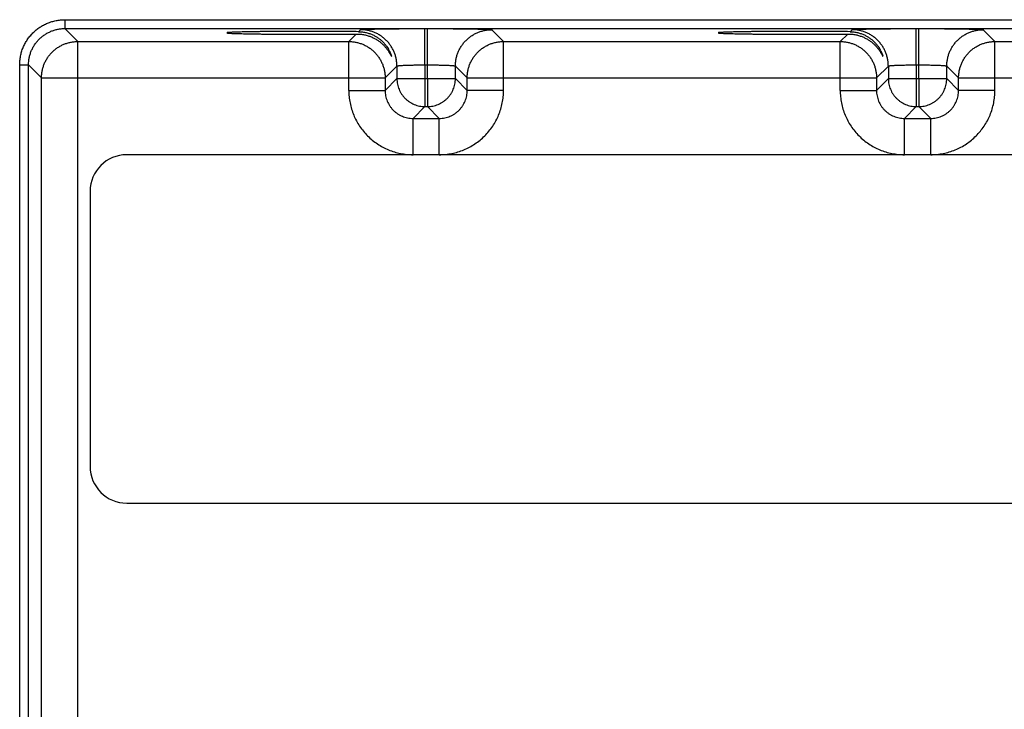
# Model space of a CAD drawing. Header units: inches. Extents: x 0 to 34, y 0 to 22.
# Tile 99 of 128: x 16 to 18.1, y 17.3 to 18.8. Entities that reach past the tile are written whole.
import ezdxf

# ---------------------------------------------------------------- set-up
doc = ezdxf.new("R2010")
doc.units = ezdxf.units.IN
doc.header["$LTSCALE"] = 1.87
doc.header["$MEASUREMENT"] = 0
doc.layers.get('0').update_dxf_attribs({"linetype": 'CONTINUOUS'})

msp = doc.modelspace()

# ---------------------------------------------------------------- linework, layer by layer
at = {"color": 7, "linetype": 'CONTINUOUS'}
for p, q in [((16.1328, 18.7767), (16.1328, 18.7577)), ((16.1328, 18.7767), (24.4912, 18.7767)), ((16.1606, 18.7299), (16.1328, 18.7577)), ((16.1328, 18.7577), (24.4912, 18.7577)), ((16.7635, 18.751), (16.7677, 18.7553)), ((16.9057, 18.6797), (16.9057, 18.7577)), ((16.9057, 18.7577), (16.9112, 18.7577)), ((16.9112, 18.6797), (16.9112, 18.7577)), ((17.0492, 18.7553), (17.0746, 18.7299)), ((17.8185, 18.751), (17.8227, 18.7553)), ((17.9607, 18.6797), (17.9607, 18.7577)), ((17.9607, 18.7577), (17.9662, 18.7577)), ((17.9662, 18.6797), (17.9662, 18.7577)), ((18.1042, 18.7553), (18.1296, 18.7299)), ((16.1606, 15.6072), (16.1606, 18.7299)), ((16.1606, 18.7299), (16.7423, 18.7299)), ((16.7423, 18.7299), (16.7584, 18.746)), ((16.7423, 18.6249), (16.7423, 18.7299)), ((17.0746, 18.6249), (17.0746, 18.7299)), ((17.0746, 18.7299), (17.7973, 18.7299)), ((17.7973, 18.7299), (17.8134, 18.746)), ((17.7973, 18.6249), (17.7973, 18.7299)), ((18.1296, 18.6249), (18.1296, 18.7299)), ((18.1296, 18.7299), (18.8523, 18.7299)), ((16.0358, 15.6574), (16.0358, 18.6798)), ((16.0358, 18.6798), (16.0548, 18.6798)), ((16.0548, 15.6574), (16.0548, 18.6798)), ((16.0826, 18.6519), (16.0548, 18.6798)), ((16.8457, 18.6773), (16.8203, 18.6519)), ((16.8457, 18.6773), (16.8457, 18.6503)), ((16.9057, 18.6797), (16.9057, 18.6503)), ((16.9057, 18.6797), (16.9112, 18.6797)), ((16.9112, 18.6503), (16.9112, 18.6797)), ((16.9712, 18.6503), (16.9712, 18.6773)), ((16.9712, 18.6773), (16.9966, 18.6519)), ((17.9007, 18.6773), (17.8753, 18.6519)), ((17.9007, 18.6773), (17.9007, 18.6503)), ((17.9607, 18.6797), (17.9607, 18.6503)), ((17.9607, 18.6797), (17.9662, 18.6797)), ((17.9662, 18.6503), (17.9662, 18.6797)), ((18.0262, 18.6503), (18.0262, 18.6773)), ((18.0262, 18.6773), (18.0516, 18.6519)), ((16.0826, 15.6852), (16.0826, 18.6519)), ((16.0826, 18.6519), (16.8203, 18.6519)), ((16.8203, 18.6519), (16.8203, 18.6249)), ((16.8457, 18.6503), (16.8203, 18.6249)), ((16.8457, 18.6503), (16.9712, 18.6503)), ((16.9057, 18.6503), (16.9057, 18.5903)), ((16.9112, 18.6503), (16.9112, 18.5903)), ((16.9712, 18.6503), (16.9966, 18.6249)), ((16.9966, 18.6249), (16.9966, 18.6519)), ((16.9966, 18.6519), (17.8753, 18.6519)), ((17.8753, 18.6519), (17.8753, 18.6249)), ((17.9007, 18.6503), (17.8753, 18.6249)), ((17.9007, 18.6503), (18.0262, 18.6503)), ((17.9607, 18.6503), (17.9607, 18.5903)), ((17.9662, 18.6503), (17.9662, 18.5903)), ((18.0262, 18.6503), (18.0516, 18.6249)), ((18.0516, 18.6249), (18.0516, 18.6519)), ((18.0516, 18.6519), (18.9303, 18.6519)), ((16.7423, 18.6249), (16.8203, 18.6249)), ((17.0746, 18.6249), (16.9966, 18.6249)), ((17.7973, 18.6249), (17.8753, 18.6249)), ((18.1296, 18.6249), (18.0516, 18.6249)), ((16.9057, 18.5903), (16.8803, 18.5649)), ((16.9057, 18.5903), (16.9112, 18.5903)), ((16.9112, 18.5903), (16.9366, 18.5649)), ((17.9607, 18.5903), (17.9353, 18.5649)), ((17.9607, 18.5903), (17.9662, 18.5903)), ((17.9662, 18.5903), (17.9916, 18.5649)), ((16.8803, 18.4869), (16.8803, 18.5649)), ((16.8803, 18.5649), (16.9366, 18.5649)), ((16.9366, 18.4869), (16.9366, 18.5649)), ((17.9353, 18.4869), (17.9353, 18.5649)), ((17.9353, 18.5649), (17.9916, 18.5649)), ((17.9916, 18.4869), (17.9916, 18.5649)), ((24.3759, 18.4869), (16.2656, 18.4869)), ((16.1869, 18.4082), (16.1869, 17.8176)), ((16.2656, 17.7389), (24.3759, 17.7389))]:
    msp.add_line(p, q, dxfattribs=at)
for centre, start, end in [((16.2656, 18.4082), 90, 180), ((16.2656, 17.8176), 180, 270)]:
    msp.add_arc(centre, 0.0787, start, end, dxfattribs=at)
for points, knots in [([(16.0358, 18.6798), (16.0358, 18.6829), (16.0361, 18.6893), (16.0375, 18.6987), (16.0398, 18.708), (16.043, 18.7169), (16.0471, 18.7255), (16.052, 18.7337), (16.0577, 18.7414), (16.0641, 18.7484), (16.0711, 18.7549), (16.0788, 18.7605), (16.087, 18.7654), (16.0956, 18.7695), (16.1046, 18.7727), (16.1138, 18.775), (16.1233, 18.7764), (16.1296, 18.7767), (16.1328, 18.7767)], [0, 0, 0, 0, 0.0625, 0.125, 0.1875, 0.25, 0.3125, 0.375, 0.4375, 0.5, 0.5625, 0.625, 0.6875, 0.75, 0.8125, 0.875, 0.9375, 1, 1, 1, 1]), ([(16.0548, 18.6798), (16.0548, 18.6823), (16.055, 18.6874), (16.0562, 18.695), (16.058, 18.7024), (16.0606, 18.7096), (16.0639, 18.7166), (16.0678, 18.7231), (16.0724, 18.7293), (16.0775, 18.735), (16.0832, 18.7401), (16.0894, 18.7447), (16.096, 18.7486), (16.1029, 18.7519), (16.1101, 18.7545), (16.1175, 18.7564), (16.1251, 18.7575), (16.1302, 18.7577), (16.1328, 18.7577)], [0, 0, 0, 0, 0.062499, 0.124999, 0.187499, 0.249999, 0.312499, 0.375, 0.4375, 0.5, 0.5625, 0.625, 0.687501, 0.750001, 0.812501, 0.875001, 0.937501, 1, 1, 1, 1]), ([(16.7635, 18.751), (16.7566, 18.7511), (16.7423, 18.7513), (16.7203, 18.7515), (16.697, 18.7516), (16.673, 18.7517), (16.6486, 18.7517), (16.6245, 18.7516), (16.601, 18.7515), (16.582, 18.7514), (16.5674, 18.7512), (16.5571, 18.7511), (16.5473, 18.751), (16.538, 18.7509), (16.5292, 18.7507), (16.5211, 18.7505), (16.5137, 18.7504), (16.5069, 18.7502), (16.5008, 18.75), (16.4962, 18.7499), (16.493, 18.7497), (16.4908, 18.7496), (16.4888, 18.7495), (16.4871, 18.7494), (16.4855, 18.7493), (16.4841, 18.7492), (16.483, 18.7491), (16.4821, 18.749), (16.4816, 18.7489), (16.4812, 18.7489), (16.4809, 18.7488), (16.4807, 18.7488), (16.4805, 18.7487), (16.4804, 18.7487), (16.4803, 18.7486), (16.4803, 18.7486), (16.4803, 18.7486), (16.4803, 18.7486)], [0, 0, 0, 0, 0.072644, 0.151039, 0.233714, 0.31906, 0.40546, 0.49126, 0.574834, 0.654569, 0.692512, 0.728939, 0.763682, 0.796568, 0.827427, 0.856104, 0.88248, 0.90644, 0.927874, 0.946664, 0.955033, 0.962703, 0.969667, 0.975919, 0.981456, 0.986273, 0.990367, 0.993732, 0.995141, 0.996367, 0.99741, 0.998271, 0.998951, 0.999454, 0.999642, 0.999791, 1, 1, 1, 1]), ([(16.7635, 18.751), (16.7663, 18.751), (16.7718, 18.7506), (16.7798, 18.7492), (16.7873, 18.747), (16.7942, 18.7441), (16.8005, 18.7408), (16.8062, 18.7371), (16.8114, 18.733), (16.816, 18.7287), (16.82, 18.7242), (16.8236, 18.7197), (16.8261, 18.7158), (16.8279, 18.7128), (16.8291, 18.7106), (16.8301, 18.7085), (16.8311, 18.7065), (16.8318, 18.7046), (16.8325, 18.7029), (16.833, 18.7016), (16.8333, 18.7007), (16.8334, 18.7001), (16.8336, 18.6996), (16.8337, 18.6992), (16.8337, 18.6989), (16.8337, 18.6987), (16.8337, 18.6986), (16.8337, 18.6986)], [0, 0, 0, 0, 0.090628, 0.177134, 0.259748, 0.33876, 0.414494, 0.487222, 0.557148, 0.624372, 0.688858, 0.750389, 0.808595, 0.836265, 0.862816, 0.888076, 0.911812, 0.933731, 0.953447, 0.97049, 0.977837, 0.984305, 0.989819, 0.994307, 0.997713, 0.998998, 1, 1, 1, 1]), ([(16.7677, 18.7553), (16.7677, 18.7553), (16.7677, 18.7553), (16.7678, 18.7554), (16.768, 18.7554), (16.7683, 18.7555), (16.7686, 18.7555), (16.769, 18.7556), (16.7695, 18.7556), (16.7701, 18.7557), (16.7711, 18.7558), (16.7724, 18.7559), (16.7743, 18.756), (16.7765, 18.7561), (16.779, 18.7562), (16.7818, 18.7563), (16.7849, 18.7564), (16.7882, 18.7565), (16.7933, 18.7566), (16.8002, 18.7568), (16.8092, 18.757), (16.8192, 18.7571), (16.83, 18.7573), (16.8415, 18.7574), (16.8536, 18.7575), (16.8662, 18.7576), (16.8836, 18.7576), (16.8968, 18.7577), (16.9057, 18.7577)], [0, 0, 0, 0, 0.000355, 0.000837, 0.002209, 0.004149, 0.006664, 0.009757, 0.013429, 0.017678, 0.022503, 0.03387, 0.047507, 0.063384, 0.081464, 0.101704, 0.124059, 0.148476, 0.174897, 0.233499, 0.299318, 0.371733, 0.450064, 0.533573, 0.621475, 0.712942, 0.807114, 1, 1, 1, 1]), ([(16.8457, 18.6773), (16.8457, 18.6799), (16.8454, 18.685), (16.8443, 18.6925), (16.8424, 18.7), (16.8398, 18.7072), (16.8366, 18.7141), (16.8326, 18.7207), (16.8281, 18.7268), (16.8229, 18.7325), (16.8172, 18.7377), (16.8111, 18.7422), (16.8045, 18.7462), (16.7976, 18.7495), (16.7904, 18.752), (16.7829, 18.7539), (16.7754, 18.755), (16.7702, 18.7553), (16.7677, 18.7553)], [0, 0, 0, 0, 0.062494, 0.124992, 0.18749, 0.24999, 0.312491, 0.374994, 0.437497, 0.5, 0.562503, 0.625006, 0.687509, 0.75001, 0.81251, 0.875008, 0.937506, 1, 1, 1, 1]), ([(16.9112, 18.7577), (16.9201, 18.7577), (16.9333, 18.7576), (16.9507, 18.7576), (16.9633, 18.7575), (16.9754, 18.7574), (16.9869, 18.7573), (16.9977, 18.7571), (17.0077, 18.757), (17.0167, 18.7568), (17.0237, 18.7566), (17.0287, 18.7565), (17.0321, 18.7564), (17.0351, 18.7563), (17.0379, 18.7562), (17.0404, 18.7561), (17.0426, 18.756), (17.0445, 18.7559), (17.0458, 18.7558), (17.0468, 18.7557), (17.0474, 18.7556), (17.0479, 18.7556), (17.0483, 18.7555), (17.0486, 18.7555), (17.0489, 18.7554), (17.0491, 18.7554), (17.0492, 18.7553), (17.0492, 18.7553), (17.0492, 18.7553)], [0, 0, 0, 0, 0.192886, 0.287058, 0.378525, 0.466427, 0.549936, 0.628267, 0.700682, 0.766501, 0.825103, 0.851524, 0.875941, 0.898296, 0.918536, 0.936616, 0.952493, 0.96613, 0.977497, 0.982322, 0.986571, 0.990243, 0.993336, 0.995851, 0.997791, 0.999163, 0.999645, 1, 1, 1, 1]), ([(16.9712, 18.6773), (16.9712, 18.6799), (16.9715, 18.685), (16.9726, 18.6925), (16.9745, 18.7), (16.9771, 18.7072), (16.9803, 18.7141), (16.9843, 18.7207), (16.9888, 18.7268), (16.994, 18.7325), (16.9997, 18.7377), (17.0058, 18.7422), (17.0124, 18.7462), (17.0193, 18.7495), (17.0265, 18.752), (17.034, 18.7539), (17.0416, 18.755), (17.0467, 18.7553), (17.0492, 18.7553)], [0, 0, 0, 0, 0.062494, 0.124992, 0.18749, 0.24999, 0.312491, 0.374994, 0.437497, 0.5, 0.562503, 0.625006, 0.687509, 0.75001, 0.81251, 0.875008, 0.937506, 1, 1, 1, 1]), ([(17.8185, 18.751), (17.8116, 18.7511), (17.7973, 18.7513), (17.7753, 18.7515), (17.752, 18.7516), (17.728, 18.7517), (17.7036, 18.7517), (17.6795, 18.7516), (17.656, 18.7515), (17.637, 18.7514), (17.6224, 18.7512), (17.6121, 18.7511), (17.6023, 18.751), (17.593, 18.7509), (17.5842, 18.7507), (17.5761, 18.7505), (17.5687, 18.7504), (17.5619, 18.7502), (17.5558, 18.75), (17.5512, 18.7499), (17.548, 18.7497), (17.5458, 18.7496), (17.5438, 18.7495), (17.5421, 18.7494), (17.5405, 18.7493), (17.5391, 18.7492), (17.538, 18.7491), (17.5371, 18.749), (17.5366, 18.7489), (17.5362, 18.7489), (17.5359, 18.7488), (17.5357, 18.7488), (17.5355, 18.7487), (17.5354, 18.7487), (17.5353, 18.7486), (17.5353, 18.7486), (17.5353, 18.7486), (17.5353, 18.7486)], [0, 0, 0, 0, 0.072644, 0.151039, 0.233714, 0.31906, 0.40546, 0.49126, 0.574834, 0.654569, 0.692512, 0.728939, 0.763682, 0.796568, 0.827427, 0.856104, 0.88248, 0.90644, 0.927874, 0.946664, 0.955033, 0.962703, 0.969667, 0.975919, 0.981456, 0.986273, 0.990367, 0.993732, 0.995141, 0.996367, 0.99741, 0.998271, 0.998951, 0.999454, 0.999642, 0.999791, 1, 1, 1, 1]), ([(17.8185, 18.751), (17.8213, 18.751), (17.8268, 18.7506), (17.8348, 18.7492), (17.8423, 18.747), (17.8492, 18.7441), (17.8555, 18.7408), (17.8612, 18.7371), (17.8664, 18.733), (17.871, 18.7287), (17.875, 18.7242), (17.8786, 18.7197), (17.8811, 18.7158), (17.8829, 18.7128), (17.8841, 18.7106), (17.8851, 18.7085), (17.8861, 18.7065), (17.8868, 18.7046), (17.8875, 18.7029), (17.888, 18.7016), (17.8883, 18.7007), (17.8884, 18.7001), (17.8886, 18.6996), (17.8887, 18.6992), (17.8887, 18.6989), (17.8887, 18.6987), (17.8887, 18.6986), (17.8887, 18.6986)], [0, 0, 0, 0, 0.090628, 0.177134, 0.259748, 0.33876, 0.414494, 0.487222, 0.557148, 0.624372, 0.688858, 0.750389, 0.808596, 0.836265, 0.862816, 0.888076, 0.911812, 0.933731, 0.953447, 0.97049, 0.977837, 0.984305, 0.989819, 0.994307, 0.997713, 0.998998, 1, 1, 1, 1]), ([(17.8227, 18.7553), (17.8227, 18.7553), (17.8227, 18.7553), (17.8228, 18.7554), (17.823, 18.7554), (17.8233, 18.7555), (17.8236, 18.7555), (17.824, 18.7556), (17.8245, 18.7556), (17.8251, 18.7557), (17.8261, 18.7558), (17.8274, 18.7559), (17.8293, 18.756), (17.8315, 18.7561), (17.834, 18.7562), (17.8368, 18.7563), (17.8399, 18.7564), (17.8432, 18.7565), (17.8483, 18.7566), (17.8552, 18.7568), (17.8642, 18.757), (17.8742, 18.7571), (17.885, 18.7573), (17.8965, 18.7574), (17.9086, 18.7575), (17.9212, 18.7576), (17.9386, 18.7576), (17.9518, 18.7577), (17.9607, 18.7577)], [0, 0, 0, 0, 0.000355, 0.000837, 0.002209, 0.004149, 0.006664, 0.009757, 0.013429, 0.017678, 0.022503, 0.03387, 0.047507, 0.063384, 0.081464, 0.101704, 0.124059, 0.148476, 0.174897, 0.233499, 0.299318, 0.371733, 0.450064, 0.533573, 0.621475, 0.712942, 0.807114, 1, 1, 1, 1]), ([(17.9007, 18.6773), (17.9007, 18.6799), (17.9004, 18.685), (17.8993, 18.6925), (17.8974, 18.7), (17.8948, 18.7072), (17.8916, 18.7141), (17.8876, 18.7207), (17.8831, 18.7268), (17.8779, 18.7325), (17.8722, 18.7377), (17.8661, 18.7422), (17.8595, 18.7462), (17.8526, 18.7495), (17.8454, 18.752), (17.8379, 18.7539), (17.8304, 18.755), (17.8252, 18.7553), (17.8227, 18.7553)], [0, 0, 0, 0, 0.062494, 0.124992, 0.18749, 0.24999, 0.312491, 0.374994, 0.437497, 0.5, 0.562503, 0.625006, 0.687509, 0.75001, 0.81251, 0.875008, 0.937506, 1, 1, 1, 1]), ([(17.9662, 18.7577), (17.9751, 18.7577), (17.9883, 18.7576), (18.0057, 18.7576), (18.0183, 18.7575), (18.0304, 18.7574), (18.0419, 18.7573), (18.0527, 18.7571), (18.0627, 18.757), (18.0717, 18.7568), (18.0787, 18.7566), (18.0837, 18.7565), (18.0871, 18.7564), (18.0901, 18.7563), (18.0929, 18.7562), (18.0954, 18.7561), (18.0976, 18.756), (18.0995, 18.7559), (18.1008, 18.7558), (18.1018, 18.7557), (18.1024, 18.7556), (18.1029, 18.7556), (18.1033, 18.7555), (18.1036, 18.7555), (18.1039, 18.7554), (18.1041, 18.7554), (18.1042, 18.7553), (18.1042, 18.7553), (18.1042, 18.7553)], [0, 0, 0, 0, 0.192886, 0.287058, 0.378525, 0.466427, 0.549936, 0.628267, 0.700682, 0.766501, 0.825103, 0.851524, 0.875941, 0.898296, 0.918536, 0.936616, 0.952493, 0.96613, 0.977497, 0.982322, 0.986571, 0.990243, 0.993336, 0.995851, 0.997791, 0.999163, 0.999645, 1, 1, 1, 1]), ([(18.0262, 18.6773), (18.0262, 18.6799), (18.0265, 18.685), (18.0276, 18.6925), (18.0295, 18.7), (18.0321, 18.7072), (18.0353, 18.7141), (18.0393, 18.7207), (18.0438, 18.7268), (18.049, 18.7325), (18.0547, 18.7377), (18.0608, 18.7422), (18.0674, 18.7462), (18.0743, 18.7495), (18.0815, 18.752), (18.089, 18.7539), (18.0966, 18.755), (18.1017, 18.7553), (18.1042, 18.7553)], [0, 0, 0, 0, 0.062494, 0.124992, 0.18749, 0.24999, 0.312491, 0.374994, 0.437497, 0.5, 0.562503, 0.625006, 0.687509, 0.75001, 0.81251, 0.875008, 0.937506, 1, 1, 1, 1]), ([(16.0826, 18.6519), (16.0826, 18.6545), (16.0829, 18.6596), (16.084, 18.6672), (16.0859, 18.6746), (16.0884, 18.6818), (16.0917, 18.6887), (16.0957, 18.6953), (16.1002, 18.7015), (16.1054, 18.7072), (16.1111, 18.7123), (16.1172, 18.7169), (16.1238, 18.7208), (16.1307, 18.7241), (16.1379, 18.7267), (16.1454, 18.7285), (16.1529, 18.7297), (16.158, 18.7299), (16.1606, 18.7299)], [0, 0, 0, 0, 0.062494, 0.124992, 0.18749, 0.24999, 0.312491, 0.374994, 0.437497, 0.5, 0.562503, 0.625006, 0.687509, 0.75001, 0.81251, 0.875008, 0.937506, 1, 1, 1, 1]), ([(16.4803, 18.7486), (16.4803, 18.7485), (16.4803, 18.7485), (16.4803, 18.7485), (16.4804, 18.7484), (16.4805, 18.7484), (16.4807, 18.7483), (16.4809, 18.7483), (16.4812, 18.7482), (16.4816, 18.7482), (16.4821, 18.7481), (16.4829, 18.748), (16.484, 18.7479), (16.4854, 18.7478), (16.4869, 18.7477), (16.4886, 18.7476), (16.4905, 18.7475), (16.4926, 18.7474), (16.4958, 18.7473), (16.5003, 18.7471), (16.5061, 18.747), (16.5127, 18.7468), (16.52, 18.7466), (16.5279, 18.7465), (16.5363, 18.7463), (16.5454, 18.7462), (16.555, 18.746), (16.565, 18.7459), (16.5792, 18.7458), (16.5977, 18.7456), (16.6208, 18.7455), (16.6445, 18.7455), (16.6684, 18.7455), (16.6921, 18.7455), (16.7152, 18.7456), (16.7373, 18.7458), (16.7515, 18.7459), (16.7584, 18.746)], [0, 0, 0, 0, 0.000213, 0.000365, 0.000555, 0.00106, 0.001741, 0.002599, 0.003637, 0.004856, 0.006254, 0.009591, 0.013646, 0.018414, 0.023892, 0.030075, 0.036959, 0.04454, 0.052811, 0.071381, 0.092568, 0.116258, 0.142342, 0.17071, 0.201249, 0.233817, 0.268247, 0.304373, 0.34203, 0.421269, 0.504513, 0.590196, 0.676747, 0.762563, 0.846072, 0.925707, 1, 1, 1, 1]), ([(16.7423, 18.7299), (16.7449, 18.7299), (16.75, 18.7297), (16.7576, 18.7285), (16.765, 18.7267), (16.7722, 18.7241), (16.7791, 18.7208), (16.7857, 18.7169), (16.7919, 18.7123), (16.7975, 18.7072), (16.8027, 18.7015), (16.8073, 18.6953), (16.8112, 18.6887), (16.8145, 18.6818), (16.8171, 18.6746), (16.8189, 18.6672), (16.8201, 18.6596), (16.8203, 18.6545), (16.8203, 18.6519)], [0, 0, 0, 0, 0.062494, 0.124992, 0.18749, 0.24999, 0.312491, 0.374994, 0.437497, 0.5, 0.562503, 0.625006, 0.687509, 0.75001, 0.81251, 0.875008, 0.937506, 1, 1, 1, 1]), ([(16.7584, 18.746), (16.7614, 18.7461), (16.7673, 18.7458), (16.7757, 18.7445), (16.7836, 18.7425), (16.791, 18.7398), (16.7977, 18.7366), (16.8038, 18.733), (16.8094, 18.729), (16.8143, 18.7248), (16.8187, 18.7204), (16.8219, 18.7167), (16.8243, 18.7137), (16.8258, 18.7116), (16.8273, 18.7095), (16.8286, 18.7074), (16.8295, 18.7058), (16.8303, 18.7045), (16.8308, 18.7037), (16.8312, 18.7028), (16.8316, 18.702), (16.832, 18.7013), (16.8324, 18.7007), (16.8327, 18.7001), (16.8329, 18.6997), (16.8331, 18.6993), (16.8332, 18.6991), (16.8333, 18.699), (16.8334, 18.6988), (16.8335, 18.6987), (16.8335, 18.6986), (16.8336, 18.6985), (16.8336, 18.6985), (16.8337, 18.6985), (16.8337, 18.6985), (16.8337, 18.6985), (16.8337, 18.6985), (16.8337, 18.6985), (16.8337, 18.6986), (16.8337, 18.6986), (16.8337, 18.6986)], [0, 0, 0, 0, 0.095036, 0.185774, 0.272361, 0.354992, 0.433934, 0.509432, 0.581659, 0.650679, 0.716409, 0.778522, 0.80806, 0.83646, 0.863591, 0.889262, 0.913245, 0.924502, 0.935209, 0.945315, 0.954759, 0.96347, 0.971381, 0.978418, 0.984503, 0.987164, 0.989559, 0.99168, 0.99352, 0.995073, 0.996337, 0.997307, 0.997994, 0.998241, 0.998438, 0.998607, 0.998782, 0.998994, 0.999263, 1, 1, 1, 1]), ([(16.9966, 18.6519), (16.9966, 18.6545), (16.9968, 18.6596), (16.998, 18.6672), (16.9998, 18.6746), (17.0024, 18.6818), (17.0057, 18.6887), (17.0096, 18.6953), (17.0142, 18.7015), (17.0194, 18.7072), (17.025, 18.7123), (17.0312, 18.7169), (17.0378, 18.7208), (17.0447, 18.7241), (17.0519, 18.7267), (17.0593, 18.7285), (17.0669, 18.7297), (17.072, 18.7299), (17.0746, 18.7299)], [0, 0, 0, 0, 0.062494, 0.124992, 0.18749, 0.24999, 0.312491, 0.374994, 0.437497, 0.5, 0.562503, 0.625006, 0.687509, 0.75001, 0.81251, 0.875008, 0.937506, 1, 1, 1, 1]), ([(17.5353, 18.7486), (17.5353, 18.7485), (17.5353, 18.7485), (17.5353, 18.7485), (17.5354, 18.7484), (17.5355, 18.7484), (17.5357, 18.7483), (17.5359, 18.7483), (17.5362, 18.7482), (17.5366, 18.7482), (17.5371, 18.7481), (17.5379, 18.748), (17.539, 18.7479), (17.5404, 18.7478), (17.5419, 18.7477), (17.5436, 18.7476), (17.5455, 18.7475), (17.5476, 18.7474), (17.5508, 18.7473), (17.5553, 18.7471), (17.5611, 18.747), (17.5677, 18.7468), (17.575, 18.7466), (17.5829, 18.7465), (17.5913, 18.7463), (17.6004, 18.7462), (17.61, 18.746), (17.62, 18.7459), (17.6342, 18.7458), (17.6527, 18.7456), (17.6758, 18.7455), (17.6995, 18.7455), (17.7234, 18.7455), (17.7471, 18.7455), (17.7702, 18.7456), (17.7923, 18.7458), (17.8065, 18.7459), (17.8134, 18.746)], [0, 0, 0, 0, 0.000213, 0.000365, 0.000555, 0.00106, 0.001741, 0.002599, 0.003637, 0.004856, 0.006254, 0.009591, 0.013646, 0.018414, 0.023892, 0.030075, 0.036959, 0.04454, 0.052811, 0.071381, 0.092568, 0.116258, 0.142342, 0.17071, 0.201249, 0.233817, 0.268247, 0.304373, 0.34203, 0.421269, 0.504513, 0.590196, 0.676747, 0.762563, 0.846072, 0.925707, 1, 1, 1, 1]), ([(17.7973, 18.7299), (17.7999, 18.7299), (17.805, 18.7297), (17.8126, 18.7285), (17.82, 18.7267), (17.8272, 18.7241), (17.8341, 18.7208), (17.8407, 18.7169), (17.8469, 18.7123), (17.8525, 18.7072), (17.8577, 18.7015), (17.8623, 18.6953), (17.8662, 18.6887), (17.8695, 18.6818), (17.8721, 18.6746), (17.8739, 18.6672), (17.8751, 18.6596), (17.8753, 18.6545), (17.8753, 18.6519)], [0, 0, 0, 0, 0.062494, 0.124992, 0.18749, 0.24999, 0.312491, 0.374994, 0.437497, 0.5, 0.562503, 0.625006, 0.687509, 0.75001, 0.81251, 0.875008, 0.937506, 1, 1, 1, 1]), ([(17.8134, 18.746), (17.8164, 18.7461), (17.8223, 18.7458), (17.8307, 18.7445), (17.8386, 18.7425), (17.846, 18.7398), (17.8527, 18.7366), (17.8588, 18.733), (17.8644, 18.729), (17.8693, 18.7248), (17.8737, 18.7204), (17.8769, 18.7167), (17.8793, 18.7137), (17.8808, 18.7116), (17.8823, 18.7095), (17.8836, 18.7074), (17.8845, 18.7058), (17.8853, 18.7045), (17.8858, 18.7037), (17.8862, 18.7028), (17.8866, 18.702), (17.887, 18.7013), (17.8874, 18.7007), (17.8877, 18.7001), (17.8879, 18.6997), (17.8881, 18.6993), (17.8882, 18.6991), (17.8883, 18.699), (17.8884, 18.6988), (17.8885, 18.6987), (17.8885, 18.6986), (17.8886, 18.6985), (17.8886, 18.6985), (17.8887, 18.6985), (17.8887, 18.6985), (17.8887, 18.6985), (17.8887, 18.6985), (17.8887, 18.6985), (17.8887, 18.6986), (17.8887, 18.6986), (17.8887, 18.6986)], [0, 0, 0, 0, 0.095036, 0.185774, 0.272361, 0.354992, 0.433935, 0.509432, 0.581659, 0.650679, 0.716409, 0.778522, 0.80806, 0.83646, 0.863591, 0.889262, 0.913245, 0.924502, 0.935209, 0.945315, 0.954759, 0.96347, 0.971381, 0.978418, 0.984503, 0.987164, 0.989559, 0.99168, 0.99352, 0.995073, 0.996337, 0.997307, 0.997994, 0.998241, 0.998438, 0.998607, 0.998782, 0.998994, 0.999263, 1, 1, 1, 1]), ([(18.0516, 18.6519), (18.0516, 18.6545), (18.0518, 18.6596), (18.053, 18.6672), (18.0548, 18.6746), (18.0574, 18.6818), (18.0607, 18.6887), (18.0646, 18.6953), (18.0692, 18.7015), (18.0744, 18.7072), (18.08, 18.7123), (18.0862, 18.7169), (18.0928, 18.7208), (18.0997, 18.7241), (18.1069, 18.7267), (18.1143, 18.7285), (18.1219, 18.7297), (18.127, 18.7299), (18.1296, 18.7299)], [0, 0, 0, 0, 0.062494, 0.124992, 0.18749, 0.24999, 0.312491, 0.374994, 0.437497, 0.5, 0.562503, 0.625006, 0.687509, 0.75001, 0.81251, 0.875008, 0.937506, 1, 1, 1, 1]), ([(16.8457, 18.6773), (16.8457, 18.6773), (16.8457, 18.6774), (16.8458, 18.6774), (16.8459, 18.6775), (16.8461, 18.6776), (16.8465, 18.6777), (16.847, 18.6778), (16.8477, 18.6779), (16.8485, 18.678), (16.8495, 18.6781), (16.8506, 18.6782), (16.8518, 18.6783), (16.8537, 18.6785), (16.8563, 18.6786), (16.8598, 18.6788), (16.8637, 18.679), (16.8681, 18.6791), (16.8728, 18.6793), (16.8778, 18.6794), (16.883, 18.6795), (16.8885, 18.6796), (16.8961, 18.6796), (16.9018, 18.6797), (16.9057, 18.6797)], [0, 0, 0, 0, 0.001206, 0.00283, 0.004952, 0.007607, 0.014571, 0.023782, 0.035245, 0.048948, 0.064868, 0.082972, 0.103222, 0.125572, 0.176368, 0.234894, 0.300607, 0.372896, 0.451083, 0.534437, 0.622175, 0.713472, 0.807469, 1, 1, 1, 1]), ([(16.9112, 18.6797), (16.9151, 18.6797), (16.9208, 18.6796), (16.9284, 18.6796), (16.9339, 18.6795), (16.9392, 18.6794), (16.9441, 18.6793), (16.9488, 18.6791), (16.9532, 18.679), (16.9571, 18.6788), (16.9606, 18.6786), (16.9632, 18.6785), (16.9651, 18.6783), (16.9663, 18.6782), (16.9674, 18.6781), (16.9684, 18.678), (16.9692, 18.6779), (16.9699, 18.6778), (16.9704, 18.6777), (16.9708, 18.6776), (16.971, 18.6775), (16.9711, 18.6774), (16.9712, 18.6774), (16.9712, 18.6773), (16.9712, 18.6773)], [0, 0, 0, 0, 0.192531, 0.286528, 0.377825, 0.465563, 0.548917, 0.627104, 0.699393, 0.765106, 0.823632, 0.874428, 0.896778, 0.917028, 0.935132, 0.951052, 0.964755, 0.976218, 0.985429, 0.992393, 0.995048, 0.99717, 0.998794, 1, 1, 1, 1]), ([(17.9007, 18.6773), (17.9007, 18.6773), (17.9007, 18.6774), (17.9008, 18.6774), (17.9009, 18.6775), (17.9011, 18.6776), (17.9015, 18.6777), (17.902, 18.6778), (17.9027, 18.6779), (17.9035, 18.678), (17.9045, 18.6781), (17.9056, 18.6782), (17.9068, 18.6783), (17.9087, 18.6785), (17.9113, 18.6786), (17.9148, 18.6788), (17.9187, 18.679), (17.9231, 18.6791), (17.9278, 18.6793), (17.9328, 18.6794), (17.938, 18.6795), (17.9435, 18.6796), (17.9511, 18.6796), (17.9568, 18.6797), (17.9607, 18.6797)], [0, 0, 0, 0, 0.001206, 0.00283, 0.004952, 0.007607, 0.014571, 0.023782, 0.035245, 0.048948, 0.064868, 0.082972, 0.103222, 0.125572, 0.176368, 0.234894, 0.300607, 0.372896, 0.451083, 0.534437, 0.622175, 0.713472, 0.807469, 1, 1, 1, 1]), ([(17.9662, 18.6797), (17.9701, 18.6797), (17.9758, 18.6796), (17.9834, 18.6796), (17.9889, 18.6795), (17.9942, 18.6794), (17.9991, 18.6793), (18.0038, 18.6791), (18.0082, 18.679), (18.0121, 18.6788), (18.0156, 18.6786), (18.0182, 18.6785), (18.0201, 18.6783), (18.0213, 18.6782), (18.0224, 18.6781), (18.0234, 18.678), (18.0242, 18.6779), (18.0249, 18.6778), (18.0254, 18.6777), (18.0258, 18.6776), (18.026, 18.6775), (18.0261, 18.6774), (18.0262, 18.6774), (18.0262, 18.6773), (18.0262, 18.6773)], [0, 0, 0, 0, 0.192531, 0.286528, 0.377825, 0.465563, 0.548917, 0.627104, 0.699393, 0.765106, 0.823632, 0.874428, 0.896778, 0.917028, 0.935132, 0.951052, 0.964755, 0.976218, 0.985429, 0.992393, 0.995048, 0.99717, 0.998794, 1, 1, 1, 1]), ([(16.8457, 18.6503), (16.8457, 18.6483), (16.8459, 18.6444), (16.8467, 18.6386), (16.8482, 18.6328), (16.8502, 18.6273), (16.8527, 18.622), (16.8557, 18.6169), (16.8592, 18.6122), (16.8632, 18.6078), (16.8676, 18.6038), (16.8723, 18.6003), (16.8773, 18.5973), (16.8827, 18.5948), (16.8882, 18.5928), (16.8939, 18.5913), (16.8998, 18.5905), (16.9037, 18.5903), (16.9057, 18.5903)], [0, 0, 0, 0, 0.062493, 0.124992, 0.18749, 0.24999, 0.312491, 0.374994, 0.437497, 0.5, 0.562503, 0.625006, 0.687509, 0.75001, 0.81251, 0.875008, 0.937507, 1, 1, 1, 1]), ([(16.9112, 18.5903), (16.9132, 18.5903), (16.9171, 18.5905), (16.923, 18.5913), (16.9287, 18.5928), (16.9342, 18.5948), (16.9396, 18.5973), (16.9446, 18.6003), (16.9493, 18.6038), (16.9537, 18.6078), (16.9577, 18.6122), (16.9612, 18.6169), (16.9642, 18.622), (16.9667, 18.6273), (16.9687, 18.6328), (16.9702, 18.6386), (16.971, 18.6444), (16.9712, 18.6483), (16.9712, 18.6503)], [0, 0, 0, 0, 0.062493, 0.124992, 0.18749, 0.24999, 0.312491, 0.374994, 0.437497, 0.5, 0.562503, 0.625006, 0.687509, 0.75001, 0.81251, 0.875008, 0.937507, 1, 1, 1, 1]), ([(17.9007, 18.6503), (17.9007, 18.6483), (17.9009, 18.6444), (17.9017, 18.6386), (17.9032, 18.6328), (17.9052, 18.6273), (17.9077, 18.622), (17.9107, 18.6169), (17.9142, 18.6122), (17.9182, 18.6078), (17.9226, 18.6038), (17.9273, 18.6003), (17.9323, 18.5973), (17.9377, 18.5948), (17.9432, 18.5928), (17.9489, 18.5913), (17.9548, 18.5905), (17.9587, 18.5903), (17.9607, 18.5903)], [0, 0, 0, 0, 0.062493, 0.124992, 0.18749, 0.24999, 0.312491, 0.374994, 0.437497, 0.5, 0.562503, 0.625006, 0.687509, 0.75001, 0.81251, 0.875008, 0.937507, 1, 1, 1, 1]), ([(17.9662, 18.5903), (17.9682, 18.5903), (17.9721, 18.5905), (17.978, 18.5913), (17.9837, 18.5928), (17.9892, 18.5948), (17.9946, 18.5973), (17.9996, 18.6003), (18.0043, 18.6038), (18.0087, 18.6078), (18.0127, 18.6122), (18.0162, 18.6169), (18.0192, 18.622), (18.0217, 18.6273), (18.0237, 18.6328), (18.0252, 18.6386), (18.026, 18.6444), (18.0262, 18.6483), (18.0262, 18.6503)], [0, 0, 0, 0, 0.062493, 0.124992, 0.18749, 0.24999, 0.312491, 0.374994, 0.437497, 0.5, 0.562503, 0.625006, 0.687509, 0.75001, 0.81251, 0.875008, 0.937507, 1, 1, 1, 1]), ([(16.7423, 18.6249), (16.7423, 18.6204), (16.7428, 18.6114), (16.7448, 18.5979), (16.7481, 18.5848), (16.7526, 18.572), (16.7584, 18.5598), (16.7654, 18.5481), (16.7735, 18.5372), (16.7826, 18.5272), (16.7926, 18.5181), (16.8035, 18.51), (16.8152, 18.503), (16.8274, 18.4972), (16.8402, 18.4927), (16.8533, 18.4894), (16.8668, 18.4874), (16.8758, 18.4869), (16.8803, 18.4869)], [0, 0, 0, 0, 0.0625, 0.124999, 0.1875, 0.25, 0.3125, 0.375, 0.4375, 0.5, 0.5625, 0.625, 0.6875, 0.75, 0.8125, 0.875001, 0.9375, 1, 1, 1, 1]), ([(16.8203, 18.6249), (16.8203, 18.6229), (16.8205, 18.619), (16.8214, 18.6132), (16.8228, 18.6075), (16.8248, 18.6019), (16.8273, 18.5966), (16.8303, 18.5915), (16.8338, 18.5868), (16.8378, 18.5824), (16.8422, 18.5784), (16.8469, 18.5749), (16.852, 18.5719), (16.8573, 18.5694), (16.8629, 18.5674), (16.8686, 18.566), (16.8744, 18.5651), (16.8783, 18.5649), (16.8803, 18.5649)], [0, 0, 0, 0, 0.062491, 0.124985, 0.187483, 0.249983, 0.312485, 0.374989, 0.437494, 0.5, 0.562506, 0.625011, 0.687515, 0.750017, 0.812517, 0.875015, 0.937509, 1, 1, 1, 1]), ([(16.9366, 18.4869), (16.9411, 18.4869), (16.9502, 18.4874), (16.9636, 18.4894), (16.9767, 18.4927), (16.9895, 18.4972), (17.0017, 18.503), (17.0134, 18.51), (17.0243, 18.5181), (17.0343, 18.5272), (17.0434, 18.5372), (17.0515, 18.5481), (17.0585, 18.5598), (17.0643, 18.572), (17.0688, 18.5848), (17.0721, 18.5979), (17.0741, 18.6114), (17.0746, 18.6204), (17.0746, 18.6249)], [0, 0, 0, 0, 0.0625, 0.124999, 0.1875, 0.25, 0.3125, 0.375, 0.4375, 0.5, 0.5625, 0.625, 0.6875, 0.75, 0.8125, 0.875001, 0.9375, 1, 1, 1, 1]), ([(16.9366, 18.5649), (16.9386, 18.5649), (16.9425, 18.5651), (16.9483, 18.566), (16.954, 18.5674), (16.9596, 18.5694), (16.9649, 18.5719), (16.97, 18.5749), (16.9747, 18.5784), (16.9791, 18.5824), (16.9831, 18.5868), (16.9866, 18.5915), (16.9896, 18.5966), (16.9921, 18.6019), (16.9941, 18.6075), (16.9955, 18.6132), (16.9964, 18.619), (16.9966, 18.6229), (16.9966, 18.6249)], [0, 0, 0, 0, 0.062491, 0.124985, 0.187483, 0.249983, 0.312485, 0.374989, 0.437494, 0.5, 0.562506, 0.625011, 0.687515, 0.750017, 0.812517, 0.875015, 0.937509, 1, 1, 1, 1]), ([(17.7973, 18.6249), (17.7973, 18.6204), (17.7978, 18.6114), (17.7998, 18.5979), (17.8031, 18.5848), (17.8076, 18.572), (17.8134, 18.5598), (17.8204, 18.5481), (17.8285, 18.5372), (17.8376, 18.5272), (17.8476, 18.5181), (17.8585, 18.51), (17.8702, 18.503), (17.8824, 18.4972), (17.8952, 18.4927), (17.9083, 18.4894), (17.9218, 18.4874), (17.9308, 18.4869), (17.9353, 18.4869)], [0, 0, 0, 0, 0.0625, 0.124999, 0.1875, 0.25, 0.3125, 0.375, 0.4375, 0.5, 0.5625, 0.625, 0.6875, 0.75, 0.8125, 0.875001, 0.9375, 1, 1, 1, 1]), ([(17.8753, 18.6249), (17.8753, 18.6229), (17.8755, 18.619), (17.8764, 18.6132), (17.8778, 18.6075), (17.8798, 18.6019), (17.8823, 18.5966), (17.8853, 18.5915), (17.8888, 18.5868), (17.8928, 18.5824), (17.8972, 18.5784), (17.9019, 18.5749), (17.907, 18.5719), (17.9123, 18.5694), (17.9179, 18.5674), (17.9236, 18.566), (17.9294, 18.5651), (17.9333, 18.5649), (17.9353, 18.5649)], [0, 0, 0, 0, 0.062491, 0.124985, 0.187483, 0.249983, 0.312485, 0.374989, 0.437494, 0.5, 0.562506, 0.625011, 0.687515, 0.750017, 0.812517, 0.875015, 0.937509, 1, 1, 1, 1]), ([(17.9916, 18.4869), (17.9961, 18.4869), (18.0052, 18.4874), (18.0186, 18.4894), (18.0317, 18.4927), (18.0445, 18.4972), (18.0567, 18.503), (18.0684, 18.51), (18.0793, 18.5181), (18.0893, 18.5272), (18.0984, 18.5372), (18.1065, 18.5481), (18.1135, 18.5598), (18.1193, 18.572), (18.1238, 18.5848), (18.1271, 18.5979), (18.1291, 18.6114), (18.1296, 18.6204), (18.1296, 18.6249)], [0, 0, 0, 0, 0.0625, 0.124999, 0.1875, 0.25, 0.3125, 0.375, 0.4375, 0.5, 0.5625, 0.625, 0.6875, 0.75, 0.8125, 0.875001, 0.9375, 1, 1, 1, 1]), ([(17.9916, 18.5649), (17.9936, 18.5649), (17.9975, 18.5651), (18.0033, 18.566), (18.009, 18.5674), (18.0146, 18.5694), (18.0199, 18.5719), (18.025, 18.5749), (18.0297, 18.5784), (18.0341, 18.5824), (18.0381, 18.5868), (18.0416, 18.5915), (18.0446, 18.5966), (18.0471, 18.6019), (18.0491, 18.6075), (18.0505, 18.6132), (18.0514, 18.619), (18.0516, 18.6229), (18.0516, 18.6249)], [0, 0, 0, 0, 0.062491, 0.124985, 0.187483, 0.249983, 0.312485, 0.374989, 0.437494, 0.5, 0.562506, 0.625011, 0.687515, 0.750017, 0.812517, 0.875015, 0.937509, 1, 1, 1, 1])]:
    msp.add_open_spline(points, degree=3, knots=knots, dxfattribs=at)

doc.saveas('drawing.dxf')
